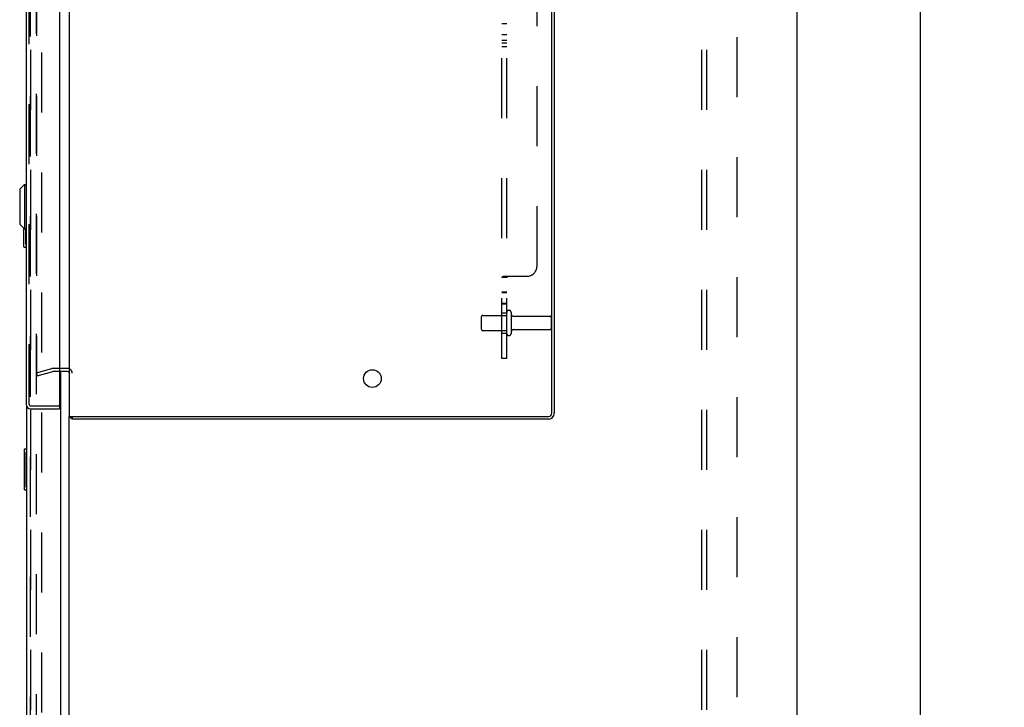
# Model space of a CAD drawing. Header units: inches. Extents: x 0 to 270, y 0 to 175.
# Tile 89 of 95: x 142 to 167, y 88 to 105. Entities that reach past the tile are written whole.
import ezdxf

# ---------------------------------------------------------------- set-up
doc = ezdxf.new("R2010")
doc.units = ezdxf.units.IN
doc.header["$LTSCALE"] = 14.84127
doc.header["$MEASUREMENT"] = 0
doc.linetypes.add('HIDDEN', pattern=[0.2, 0.1, -0.1])
doc.layers.get('0').update_dxf_attribs({"linetype": 'CONTINUOUS'})
for name, color, linetype in [('DEFAULT_2', 8, 'HIDDEN'), ('DIMENSIONS', 7, 'CONTINUOUS'), ('EXR_ENCLOSURE_DOOR_ASSEMBLY', 7, 'CONTINUOUS'), ('LEFT_OR_SECONDARY_DOOR_ASSEMBLY', 7, 'CONTINUOUS'), ('RIGHT_OR_MAIN_DOOR_ASSEMBLY', 7, 'CONTINUOUS'), ('SUBPANELS', 7, 'CONTINUOUS')]:
    doc.layers.add(name, color=color, linetype=linetype)
doc.styles.get("Standard").update_dxf_attribs({"font": 'arial.ttf'})
doc.dimstyles.new('DIMSTYLE_1', dxfattribs={"dimtxt": 1.190476, "dimasz": 1.587302, "dimexe": 0.09, "dimexo": 0.07, "dimgap": 0.0375, "dimtad": 0, "dimtih": 1, "dimtoh": 1, "dimzin": 4, "dimdsep": 46, "dimtxsty": 'Standard', "dimblk": '_FILLED', "dimblk1": '_FILLED', "dimblk2": '_FILLED', "dimcen": 0.09, "dimadec": 3, "dimazin": 1, "dimtfac": 1, "dimtdec": 3, "dimtofl": 0, "dimtmove": 0, "dimatfit": 3, "dimldrblk": '_FILLED', "dimfxl": 0, "dimtolj": 1, "dimtzin": 4, "dimarcsym": 0})

# ---------------------------------------------------------------- blocks, each defined once
blk = doc.blocks.new('_FILLED')
at = {"color": 0, "linetype": 'ByBlock'}
blk.add_solid([(0, 0), (-1, 0.2), (-1, -0.2)], dxfattribs=at)
blk = doc.blocks.new('*D4')
at = {"layer": 'DIMENSIONS', "color": 2, "linetype": 'Continuous'}
for p, q in [((162.404, 119.54), (165.965, 119.54)), ((164.537, 119.54), (164.537, 84.731)), ((164.537, 47.54), (164.537, 82.35)), ((162.404, 47.54), (165.965, 47.54))]:
    blk.add_line(p, q, dxfattribs=at)
at = {"layer": 'DIMENSIONS', "color": 2, "linetype": 'Continuous', "xscale": 1.5873015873, "yscale": 1.5873015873, "zscale": 1.5873015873}
for p, rotation in [((164.537, 119.54), 90), ((164.537, 47.54), 270)]:
    blk.add_blockref('_FILLED', p, dxfattribs=dict(at, rotation=rotation))
at = {"layer": 'DIMENSIONS', "color": 2, "linetype": 'Continuous', "insert": (164.537, 84.136), "char_height": 1.1905, "width": 4.16003, "attachment_point": 2, "line_spacing_factor": 0.9}
blk.add_mtext('72.00', dxfattribs=at)

msp = doc.modelspace()

# ---------------------------------------------------------------- linework, layer by layer
at = {"color": 3, "linetype": 'Continuous'}
for p, q in [((143.4804, 119.4774), (143.4804, 95.6034)), ((155.4174, 95.6834), (155.4174, 119.3974)), ((155.4804, 119.4044), (155.4804, 95.6764)), ((143.4384, 96.7154), (143.2374, 96.7154)), ((143.4804, 95.6034), (155.3374, 95.6034)), ((155.3444, 95.5404), (143.5554, 95.5404))]:
    msp.add_line(p, q, dxfattribs=at)
at = {"color": 7, "linetype": 'Continuous'}
for p, q in [((161.4804, 119.4154), (161.4804, 47.6654)), ((143.4384, 96.7904), (143.2374, 96.7904)), ((143.4804, 54.8216), (143.4804, 95.6034)), ((143.5554, 95.6034), (143.5554, 95.5404))]:
    msp.add_line(p, q, dxfattribs=at)
at = {"color": 3, "linetype": 'Continuous'}
for points in [[(143.5335, 95.5594), (143.5351, 95.5582), (143.5367, 95.5568), (143.5382, 95.5552), (143.5397, 95.5535), (143.5412, 95.5517), (143.544, 95.5482)], [(143.544, 95.5482), (143.5454, 95.5466), (143.5468, 95.5451), (143.5481, 95.5438), (143.5495, 95.5426), (143.5509, 95.5417), (143.5521, 95.5411), (143.5533, 95.5406), (143.5544, 95.5404), (143.5554, 95.5404)]]:
    msp.add_lwpolyline(points, dxfattribs=at)
msp.add_circle((150.9804, 96.5404), 0.219, dxfattribs=at)
at = {"color": 7, "linetype": 'Continuous'}
msp.add_arc((143.4384, 96.6734), 0.117, 69.25605, 90, dxfattribs=at)
at = {"color": 3, "linetype": 'Continuous'}
for centre, radius, start, end in [((143.4384, 96.6734), 0.042, 0, 90), ((143.5974, 95.6574), 0.117, 207.49574, 236.90018), ((155.3374, 95.6834), 0.08, 270, 360), ((155.3444, 95.6764), 0.136, 270, 360)]:
    msp.add_arc(centre, radius, start, end, dxfattribs=at)
at = {"layer": 'DEFAULT_2', "color": 8, "linetype": 'HIDDEN'}
for p, q in [((142.6678, 118.3721), (142.6678, 96.7086)), ((142.6679, 54.6029), (142.6679, 116.4779)), ((142.7929, 116.4779), (142.7929, 54.6029)), ((153.6804, 97.7579), (153.6804, 98.0729)), ((153.7104, 98.1029), (154.3054, 98.1029)), ((154.3054, 97.6579), (154.3054, 98.1729)), ((154.4154, 98.1729), (154.4154, 97.6579)), ((154.4779, 98.0804), (155.3754, 98.0804)), ((155.4054, 98.0504), (155.4054, 97.7804)), ((153.7104, 97.7279), (154.3054, 97.7279)), ((154.4779, 97.7504), (155.3754, 97.7504)), ((142.6678, 96.6835), (143.0539, 96.787)), ((143.2374, 96.7904), (143.0798, 96.7904)), ((142.6678, 96.6835), (142.6872, 96.6111)), ((142.682, 96.6937), (142.6815, 96.6937)), ((142.6872, 96.6111), (143.0733, 96.7145)), ((143.2374, 96.7154), (143.0798, 96.7154))]:
    msp.add_line(p, q, dxfattribs=at)
for points in [[(142.6679, 96.7069), (142.6678, 96.7075), (142.6678, 96.7081), (142.6678, 96.7086)], [(142.6678, 96.7086), (142.6679, 96.7073), (142.668, 96.7059), (142.6683, 96.7046), (142.6687, 96.7033), (142.6693, 96.7021), (142.6699, 96.7009), (142.6706, 96.6997), (142.6715, 96.6987), (142.6724, 96.6977), (142.6734, 96.6968), (142.6745, 96.696), (142.6756, 96.6953), (142.6768, 96.6948), (142.678, 96.6943), (142.6793, 96.694), (142.6806, 96.6937), (142.6819, 96.6937), (142.6823, 96.6936)], [(142.6685, 96.7042), (142.6683, 96.7047), (142.6682, 96.7053), (142.6681, 96.7058), (142.668, 96.7064)], [(142.6701, 96.7006), (142.6698, 96.7011), (142.6695, 96.7016), (142.6693, 96.7021), (142.669, 96.7026), (142.6688, 96.7031), (142.6686, 96.7036)], [(142.6718, 96.6983), (142.6714, 96.6988), (142.671, 96.6992), (142.6707, 96.6996), (142.6704, 96.7001)], [(142.6747, 96.6958), (142.6743, 96.6961), (142.6738, 96.6965), (142.6734, 96.6968), (142.673, 96.6972), (142.6725, 96.6975), (142.6721, 96.6979)], [(142.6772, 96.6946), (142.6767, 96.6948), (142.6762, 96.695), (142.6757, 96.6953), (142.6752, 96.6956)], [(142.6809, 96.6937), (142.6804, 96.6938), (142.6798, 96.6939), (142.6793, 96.694), (142.6788, 96.6941), (142.6782, 96.6942), (142.6777, 96.6944)], [(142.6823, 96.6936), (142.6832, 96.6937), (142.6845, 96.6938), (142.6858, 96.6941)], [(142.6837, 96.6937), (142.6831, 96.6937), (142.6826, 96.6937), (142.6823, 96.6936)], [(142.6858, 96.6941), (142.6853, 96.694), (142.6848, 96.6939), (142.6842, 96.6938)]]:
    msp.add_lwpolyline(points, dxfattribs=at)
for centre, radius, start, end in [((154.3604, 98.1729), 0.055, 0, 180), ((153.7104, 98.0729), 0.03, 90, 180), ((154.4779, 98.1429), 0.0625, 180, 270), ((155.3754, 98.0504), 0.03, 0, 90), ((153.7104, 97.7579), 0.03, 180, 270), ((154.4779, 97.6879), 0.0625, 90, 180), ((155.3754, 97.7804), 0.03, 270, 360), ((154.3604, 97.6579), 0.055, 180, 360), ((143.0798, 96.6904), 0.1, 90, 105), ((143.4384, 96.6734), 0.117, 0, 69.25605), ((143.0798, 96.6904), 0.025, 90, 105)]:
    msp.add_arc(centre, radius, start, end, dxfattribs=at)
at = {"layer": 'EXR_ENCLOSURE_DOOR_ASSEMBLY', "color": 3, "linetype": 'Continuous'}
for p, q in [((142.4124, 119.1734), (142.4124, 95.9074)), ((143.2374, 119.2004), (143.2374, 95.8804)), ((142.5294, 95.7904), (143.2374, 95.7904))]:
    msp.add_line(p, q, dxfattribs=at)
at = {"layer": 'EXR_ENCLOSURE_DOOR_ASSEMBLY', "color": 8, "linetype": 'HIDDEN'}
for p, q in [((142.4874, 95.9074), (142.4874, 119.1734)), ((142.5294, 95.8654), (143.2224, 95.8654))]:
    msp.add_line(p, q, dxfattribs=at)
at = {"layer": 'EXR_ENCLOSURE_DOOR_ASSEMBLY', "color": 7, "linetype": 'Continuous'}
for p, q in [((142.2549, 101.2234), (142.3731, 101.3416)), ((142.2549, 101.2234), (142.2549, 100.3573)), ((142.3731, 101.3416), (142.3731, 100.2392)), ((142.3731, 101.3416), (142.4124, 101.3416)), ((142.2549, 100.3573), (142.3731, 100.2392)), ((142.3524, 100.2598), (142.3524, 99.8054)), ((142.3731, 100.2392), (142.4124, 100.2392)), ((142.3991, 100.2392), (142.3991, 99.8904)), ((142.3674, 99.7904), (142.4124, 99.7904)), ((143.2224, 95.8654), (143.2374, 95.8654)), ((143.2374, 95.8654), (143.2374, 95.7904))]:
    msp.add_line(p, q, dxfattribs=at)
msp.add_lwpolyline([(142.3991, 99.8904), (142.399, 99.8841), (142.3989, 99.8778), (142.3987, 99.8717), (142.3983, 99.8657), (142.3979, 99.8599), (142.3974, 99.8542)], dxfattribs=at)
for centre, start, end in [((142.3674, 99.8054), 180, 270), ((142.3974, 99.8054), 270, 360)]:
    msp.add_arc(centre, 0.015, start, end, dxfattribs=at)
at = {"layer": 'EXR_ENCLOSURE_DOOR_ASSEMBLY', "color": 3, "linetype": 'Continuous'}
for centre, radius, start, end in [((142.5294, 95.9074), 0.117, 180, 270), ((143.2224, 95.8804), 0.015, 270, 360)]:
    msp.add_arc(centre, radius, start, end, dxfattribs=at)
at = {"layer": 'EXR_ENCLOSURE_DOOR_ASSEMBLY', "color": 8, "linetype": 'HIDDEN'}
msp.add_arc((142.5294, 95.9074), 0.042, 180, 270, dxfattribs=at)
at = {"layer": 'LEFT_OR_SECONDARY_DOOR_ASSEMBLY', "color": 8, "linetype": 'HIDDEN'}
msp.add_line((142.5264, 54.5369), (142.5264, 116.5439), dxfattribs=at)
at = {"layer": 'RIGHT_OR_MAIN_DOOR_ASSEMBLY', "color": 8, "linetype": 'HIDDEN'}
msp.add_line((142.5264, 116.5439), (142.5264, 54.5369), dxfattribs=at)
at = {"layer": 'RIGHT_OR_MAIN_DOOR_ASSEMBLY', "color": 3, "linetype": 'Continuous'}
for p, q in [((143.2764, 96.7904), (143.2764, 96.7924)), ((143.2764, 54.4144), (143.2764, 96.7154)), ((142.4224, 95.8601), (142.4224, 54.5369))]:
    msp.add_line(p, q, dxfattribs=at)
at = {"layer": 'RIGHT_OR_MAIN_DOOR_ASSEMBLY', "color": 7, "linetype": 'Continuous'}
for p, q in [((142.3624, 94.7754), (142.3624, 93.8054)), ((142.4224, 94.7904), (142.3774, 94.7904)), ((142.4091, 94.6904), (142.4091, 93.8904)), ((142.3774, 93.7904), (142.4224, 93.7904))]:
    msp.add_line(p, q, dxfattribs=at)
for points in [[(142.4074, 94.7265), (142.4079, 94.7209), (142.4083, 94.715), (142.4087, 94.709), (142.4089, 94.7029), (142.409, 94.6967), (142.4091, 94.6904)], [(142.4091, 93.8904), (142.409, 93.8841), (142.4089, 93.8778), (142.4087, 93.8717), (142.4083, 93.8657), (142.4079, 93.8599), (142.4074, 93.8542)]]:
    msp.add_lwpolyline(points, dxfattribs=at)
for centre, start, end in [((142.3774, 94.7754), 90, 180), ((142.4074, 94.7754), 0, 90), ((142.3774, 93.8054), 180, 270), ((142.4074, 93.8054), 270, 360)]:
    msp.add_arc(centre, 0.015, start, end, dxfattribs=at)
at = {"layer": 'SUBPANELS', "color": 8, "linetype": 'HIDDEN'}
for p, q in [((154.1804, 97.0403), (154.1804, 118.0404)), ((154.3054, 97.0403), (154.3054, 118.0404)), ((155.0554, 99.3214), (155.0554, 115.7594)), ((159.1304, 55.6966), (159.1304, 115.3841)), ((159.2554, 55.6966), (159.2554, 115.3841)), ((160.0054, 61.9466), (160.0054, 109.1341)), ((154.3054, 105.3129), (154.1804, 105.3129)), ((154.3054, 105.0369), (154.1804, 105.0369)), ((154.3054, 104.9014), (154.1804, 104.9014)), ((154.3054, 104.8339), (154.1804, 104.8339)), ((154.3054, 104.7454), (154.1804, 104.7454)), ((154.3054, 99.0363), (154.1804, 99.0363)), ((154.2336, 99.0714), (154.8054, 99.0714)), ((154.3106, 99.0452), (154.3079, 99.0425)), ((154.3264, 99.0575), (154.3237, 99.0549)), ((154.3054, 98.6776), (154.1804, 98.6776)), ((154.1804, 98.6706), (154.3054, 98.6706)), ((154.3054, 98.3976), (154.1804, 98.3976)), ((154.1804, 98.3906), (154.3054, 98.3906)), ((154.1804, 98.1654), (154.3054, 98.1654)), ((154.1804, 97.6654), (154.3054, 97.6654)), ((154.3054, 97.0403), (154.1804, 97.0403))]:
    msp.add_line(p, q, dxfattribs=at)
for points in [[(154.2067, 99.0577), (154.2, 99.0548), (154.1938, 99.0517), (154.1882, 99.0482), (154.1839, 99.0444), (154.1813, 99.0405), (154.1804, 99.0363)], [(154.2336, 99.0714), (154.228, 99.0675), (154.2213, 99.064), (154.214, 99.0608), (154.2067, 99.0577), (154.2, 99.0548), (154.1938, 99.0517)], [(154.2336, 99.0714), (154.228, 99.0675), (154.2213, 99.064)], [(154.3206, 99.0525), (154.3139, 99.0478), (154.3106, 99.0452), (154.3079, 99.0425), (154.3061, 99.0395), (154.3054, 99.0363)], [(154.3303, 99.0714), (154.3309, 99.0675), (154.3304, 99.0639), (154.3288, 99.0605), (154.3264, 99.0575), (154.3237, 99.0549), (154.3206, 99.0525)]]:
    msp.add_lwpolyline(points, dxfattribs=at)
msp.add_arc((154.8054, 99.3214), 0.25, 270, 360, dxfattribs=at)

# ---------------------------------------------------------------- dimensions: what is measured, and where the dimension line sits
at = {"layer": 'DIMENSIONS', "color": 2, "linetype": 'Continuous'}
dim = msp.add_linear_dim(base=(164.5368, 47.5404), p1=(162.334, 119.5404), p2=(162.334, 47.5404), angle=270, dimstyle='DIMSTYLE_1', dxfattribs=at)
dim.commit()
dim.dimension.update_dxf_attribs({"geometry": '*D4', "text_midpoint": (164.5365, 83.5337), "dimtype": 160})

doc.saveas('drawing.dxf')
